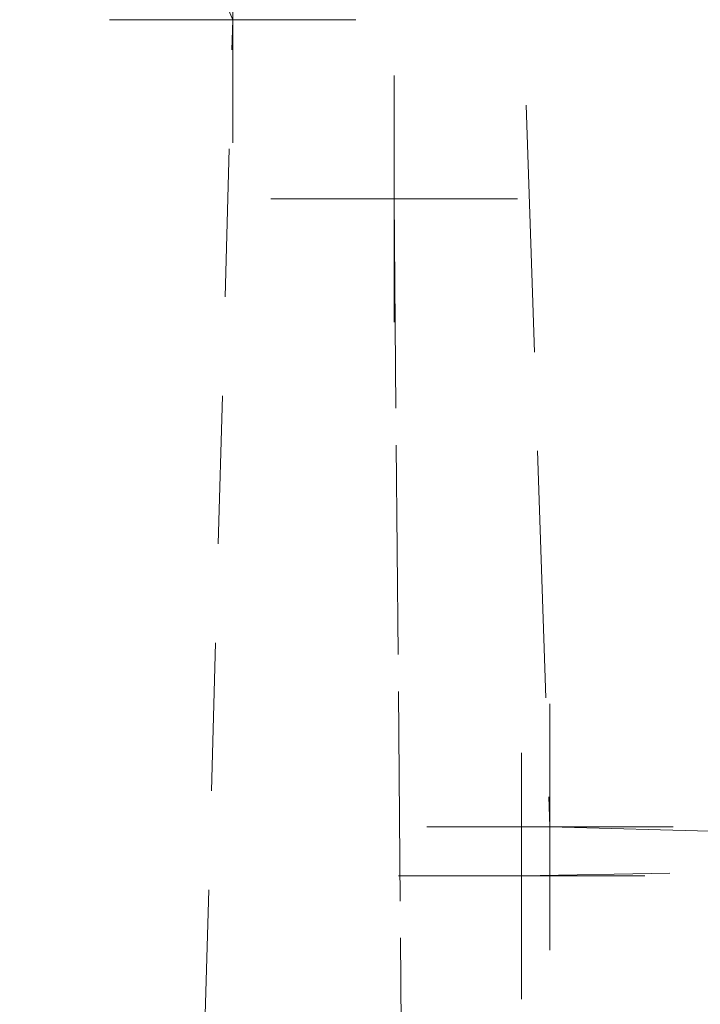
# Model space of a CAD drawing. Extents: x 146022 to 147316, y 438423 to 438809.
# Tile 247 of 256: x 147085.78 to 147088.55, y 438605.2 to 438609.2. Entities that reach past the tile are written whole.
import ezdxf

# ---------------------------------------------------------------- set-up
doc = ezdxf.new("R2010")
doc.units = 0
doc.header["$MEASUREMENT"] = 0
for name, pattern in [('DGN Style 2', [1.0028097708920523, 0.6016858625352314, -0.4011239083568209]), ('DGN Style 3', [1.403933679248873, 1.002809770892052, -0.4011239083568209]), ('fenceex', [0.9999979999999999, 0.8499983, -0.07499984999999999, -0.07499984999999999])]:
    doc.linetypes.add(name, pattern=pattern)
for name, color, linetype, lineweight in [('BR_X_SV_Abut', 230, 'DGN Style 3', 0), ('RD_X_Fence', 230, 'fenceex', 0), ('SV_X_Break_Lines', 4, 'DGN Style 2', 0), ('SV_X_Top_of_Bank', 97, 'DGN Style 2', 0)]:
    doc.layers.add(name, color=color, linetype=linetype, lineweight=lineweight)
doc.layers.add('SV_X_Shot_Marker (Construction)', color=40, linetype='Continuous', lineweight=0, transparency=0.5)

# ---------------------------------------------------------------- blocks, each defined once
blk = doc.blocks.new('SVPT_406')
at = {"layer": 'SV_X_Shot_Marker (Construction)', "transparency": 33554495}
for p, q in [((9.094947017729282e-13, 0.02500000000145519), (9.094947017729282e-13, -0.02499999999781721)), ((-0.0249999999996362, 0), (0.0250000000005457, 0))]:
    blk.add_line(p, q, dxfattribs=at)
blk.add_point((9.094947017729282e-13, 0), dxfattribs=at)
blk = doc.blocks.new('SVPT_437')
at = {"layer": 'SV_X_Shot_Marker (Construction)', "transparency": 33554495}
for p, q in [((9.094947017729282e-13, 0.02500000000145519), (9.094947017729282e-13, -0.02499999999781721)), ((-0.0249999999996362, 0), (0.0250000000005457, 0))]:
    blk.add_line(p, q, dxfattribs=at)
blk.add_point((9.094947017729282e-13, 0), dxfattribs=at)
blk = doc.blocks.new('SVPT_439')
at = {"layer": 'SV_X_Shot_Marker (Construction)', "transparency": 33554495}
for p, q in [((0, 0.02500000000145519), (0, -0.02499999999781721)), ((-0.0250000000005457, 0), (0.0249999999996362, 0))]:
    blk.add_line(p, q, dxfattribs=at)
blk.add_point((0, 0), dxfattribs=at)
blk = doc.blocks.new('SVPT_849')
at = {"layer": 'SV_X_Shot_Marker (Construction)', "transparency": 33554495}
for p, q in [((9.094947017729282e-13, 0.02499999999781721), (9.094947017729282e-13, -0.02500000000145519)), ((-0.02499999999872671, 0), (0.02500000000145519, 0))]:
    blk.add_line(p, q, dxfattribs=at)
blk.add_point((9.094947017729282e-13, 0), dxfattribs=at)

msp = doc.modelspace()

# ---------------------------------------------------------------- linework, layer by layer
at = {"layer": 'BR_X_SV_Abut'}
msp.add_polyline3d([(147087.935, 438605.922, 1133.411), (147089.457, 438605.881, 1133.4), (147089.538, 438610.235, 1136.741), (147089.594, 438610.8409999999, 1136.741), (147087.856, 438610.903, 1136.75), (147087.793, 438610.2539999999, 1136.743)], close=True, dxfattribs=at)
at = {"layer": 'RD_X_Fence', "extrusion": (-0.05034202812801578, -0.2081168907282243, 0.9768075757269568), "elevation": -97580.39385153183, "flags": 128}
msp.add_lwpolyline([(39841.91451449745, 450448.705613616), (39849.29186718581, 450418.6195445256), (39873.6325115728, 450422.7807813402)], dxfattribs=at)
at = {"layer": 'SV_X_Break_Lines'}
msp.add_line((147086.648, 438609.1980000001, 1131.052000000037), (147085.9367788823, 438610.8527163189, 1131.898830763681), dxfattribs=at)
at = {"layer": 'SV_X_Break_Lines', "extrusion": (-0.5820644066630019, -0.3186977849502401, 0.7480860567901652), "elevation": -224550.9555351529, "flags": 128}
msp.add_lwpolyline([(-314074.254352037, 254843.7128456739), (-314073.4413275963, 254845.7924062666), (-314077.0708610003, 254848.7384504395)], dxfattribs=at)
at = {"layer": 'SV_X_Top_of_Bank', "extrusion": (-0.004717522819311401, -0.1701471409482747, 0.9854073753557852), "elevation": -74207.43866896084, "flags": 128}
msp.add_lwpolyline([(134873.8781770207, 436220.6434696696), (134873.8781770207, 436252.3156389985)], dxfattribs=at)

# ---------------------------------------------------------------- block references
at = {"layer": 'SV_X_Shot_Marker (Construction)', "transparency": 33554495, "xscale": 20, "yscale": 20, "zscale": 20}
for name, p in [('SVPT_849', (147086.648, 438609.198, 1131.052)), ('SVPT_406', (147087.303, 438608.471, 1132.373)), ('SVPT_437', (147087.935, 438605.922, 1133.411)), ('SVPT_439', (147087.82, 438605.723, 1131.289))]:
    msp.add_blockref(name, p, dxfattribs=at)

doc.saveas('drawing.dxf')
